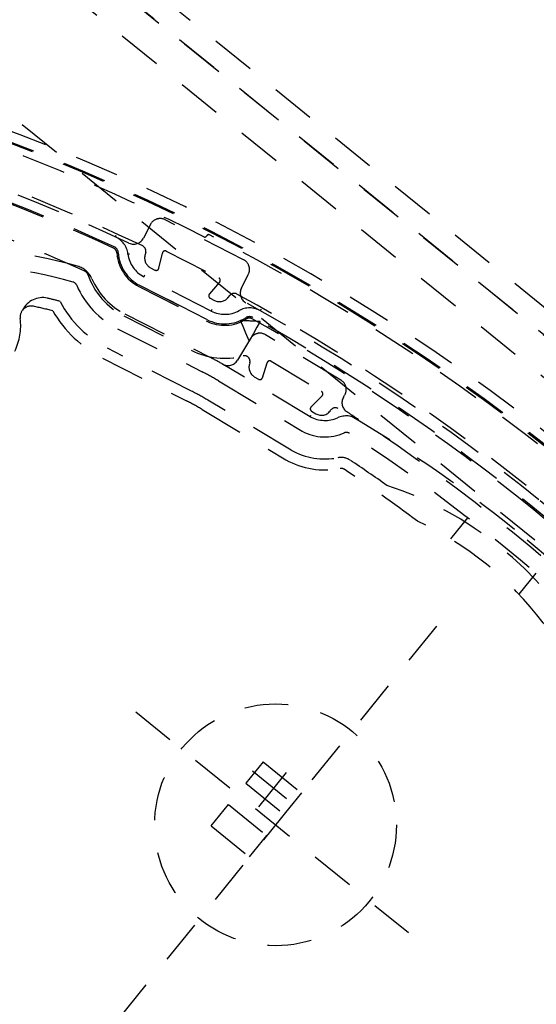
# Model space of a CAD drawing. Extents: x -7591 to -2491, y 6498 to 10061.
# Tile 29 of 125: x -6555 to -6508, y 8103 to 8193. Entities that reach past the tile are written whole.
import ezdxf

# ---------------------------------------------------------------- set-up
doc = ezdxf.new("R2010")
doc.units = 0
doc.header["$MEASUREMENT"] = 0
doc.linetypes.add('HIDDEN', pattern=[7, 4, -3])
doc.layers.get('0').update_dxf_attribs({"linetype": 'CONTINUOUS'})
doc.layers.add('LE_ALL', color=7, linetype='CONTINUOUS', lineweight=50)
doc.layers.add('LE_HIDDEN', color=7, linetype='CONTINUOUS')

msp = doc.modelspace()

# ---------------------------------------------------------------- linework, layer by layer
for radius, start, end in [(2040, 31.798351, 148.201649), (1950, 32.04534, 147.95466), (2025, 129.25, 147.25)]:
    msp.add_arc((-5184.29, 7028.429), radius, start, end)
at = {"layer": 'LE_ALL'}
msp.add_arc((-5184.29, 7028.429), 2000, 90, 148.25, dxfattribs=at)
at = {"layer": 'LE_HIDDEN', "color": 1, "linetype": 'HIDDEN'}
for p, q in [((-6222.097, 7933.166), (-6725.91, 8341.146)), ((-6602.711, 8243.955), (-6222.166, 7935.795)), ((-6605.567, 8243.694), (-6222.335, 7933.359)), ((-6543.819, 8171.88), (-6543.89, 8171.571)), ((-6542.616, 8170.42), (-6542.297, 8171.805)), ((-6541.94, 8171.972), (-6537.164, 8169.538)), ((-6537.851, 8166.521), (-6543.977, 8169.643)), ((-6543.369, 8170.455), (-6542.973, 8170.253)), ((-6538.246, 8165.746), (-6544.372, 8168.867)), ((-6537.089, 8169.152), (-6538.022, 8168.08)), ((-6536.342, 8167.725), (-6536.134, 8167.964)), ((-6537.947, 8167.693), (-6537.55, 8167.491)), ((-6545.793, 8166.078), (-6539.667, 8162.957)), ((-6545.702, 8166.257), (-6537.992, 8162.329)), ((-6539.653, 8159.246), (-6547.291, 8163.138)), ((-6547.745, 8162.247), (-6540.107, 8158.355)), ((-6534.346, 8161.81), (-6534.38, 8161.699)), ((-6533.189, 8160.462), (-6532.775, 8161.821)), ((-6532.407, 8161.962), (-6527.813, 8159.202)), ((-6533.939, 8160.55), (-6533.557, 8160.32)), ((-6530.578, 8153.863), (-6538.151, 8158.414)), ((-6527.765, 8158.811), (-6528.771, 8157.806)), ((-6538.666, 8157.557), (-6531.077, 8152.997)), ((-6528.723, 8157.415), (-6528.341, 8157.186)), ((-6528.842, 8156.904), (-6528.768, 8157.034)), ((-6514.527, 8147.724), (-6516.084, 8145.801)), ((-6508.31, 8142.689), (-6509.867, 8140.766)), ((-6517.364, 8137.864), (-6547.417, 8100.751)), ((-6544.715, 8130.079), (-6519.918, 8109.998)), ((-6533.141, 8125.532), (-6534.714, 8123.589)), ((-6534.102, 8124.701), (-6530.183, 8121.527)), ((-6531.045, 8124.545), (-6533.569, 8121.427)), ((-6534.714, 8123.589), (-6531.217, 8120.757)), ((-6537.861, 8119.703), (-6536.288, 8121.646)), ((-6536.288, 8121.646), (-6532.79, 8118.814)), ((-6537.861, 8119.703), (-6534.364, 8116.871)), ((-6534.364, 8116.871), (-6532.79, 8118.814))]:
    msp.add_line(p, q, dxfattribs=at)
for points in [[(-5186.29, 9150.428, 0.172955), (-6528.439, 8670.424), (-6468.332, 8596.856, 0.078205), (-6887.993, 8126.665), (-7153.762, 8297.613, -0.254675), (-5186.29, 9371.428)], [(-5186.289, 9150.428, 0.172955), (-6528.439, 8670.424), (-6468.332, 8596.856, 0.078205), (-6887.993, 8126.665), (-7155.444, 8298.696)], [(-5437.135, 8886.302, 0.219407), (-6761.238, 8042.756), (-6803.29, 8069.804)], [(-6543.819, 8171.88, 0.351559), (-6544.091, 8172.444, 0.053212), (-6580.528, 8185.27, 0.173187), (-6582.199, 8185.085)], [(-6545.338, 8172.701, 0.04931), (-6579.049, 8184.606, 0.175441), (-6581.419, 8184.352), (-6594.602, 8177.923, 0.094659), (-6601.886, 8168.928), (-6605.434, 8154.696, 0.175441), (-6605.189, 8152.326, 0.04931), (-6586.536, 8121.826)], [(-6549.08, 8169.85, 0.206042), (-6549.347, 8170.141, 0.022123), (-6563.946, 8175.963, 0.316285), (-6564.499, 8175.806)], [(-6535.111, 8168.617), (-6534.48, 8169.854, 0.414214), (-6534.917, 8171.199), (-6542.045, 8174.831, 0.414214), (-6543.39, 8174.394), (-6544.023, 8173.153)], [(-6617.624, 8173.915, 0.257807), (-6617.913, 8172.292), (-6617.613, 8171.411, 0.288476), (-6463.65, 8046.775), (-6462.781, 8046.671, 0.257723), (-6461.254, 8047.291), (-6446.384, 8065.654)], [(-6548.718, 8169.471, 0.226785), (-6550.019, 8170.604, 0.07165), (-6564.583, 8172.477, 0.223163), (-6566.111, 8171.731)], [(-6546.444, 8171.823, 0.265688), (-6544.431, 8168.752), (-6538.305, 8165.63, 0.265688), (-6534.636, 8165.807)], [(-6546.314, 8171.831, 0.265688), (-6544.372, 8168.867), (-6538.246, 8165.746, 0.265688), (-6534.706, 8165.917)], [(-6550.095, 8168.876, 0.174687), (-6546.383, 8164.92), (-6538.673, 8160.992)], [(-6484.019, 8125.763, 0.351559), (-6484.038, 8126.388, 0.091758), (-6535.518, 8168.076, 0.351559), (-6536.134, 8167.964)], [(-6552.277, 8166.548, 0.009592), (-6554.034, 8166.957, 0.518993), (-6555.232, 8165.844)], [(-6484.979, 8127.022, 0.044276), (-6508.054, 8149.361, 0.044276), (-6534.702, 8167.287)], [(-6525.819, 8158.703), (-6525.715, 8158.875, 0.414214), (-6526.058, 8160.247), (-6532.915, 8164.367, 0.414214), (-6534.287, 8164.025), (-6535.474, 8162.05)], [(-6528.842, 8156.904), (-6536.417, 8161.456, 0.004642), (-6536.83, 8161.698)], [(-6537.19, 8160.17), (-6529.583, 8155.599, 0.231948), (-6525.75, 8155.444)], [(-6496.158, 8132.532, 0.398035), (-6496.14, 8133.219, 0.03976), (-6510.257, 8146.64, 0.03976), (-6526.32, 8157.658, 0.398035), (-6526.988, 8157.497)], [(-6496.611, 8133.951, 0.001753), (-6497.497, 8134.83, 0.002306), (-6497.51, 8134.843, 0.048825), (-6524.447, 8156.656, 0.002251), (-6524.462, 8156.666, 0.001754), (-6525.506, 8157.35)], [(-6501.515, 8132.266, 0.197252), (-6501.667, 8132.614, 0.011776), (-6507.661, 8138.161, 0.122361), (-6519.091, 8147.417, 0.011776), (-6525.763, 8152.127, 0.197251), (-6526.135, 8152.203)], [(-6579.989, 8113.808, 0.351559), (-6579.969, 8113.183, 0.091758), (-6528.49, 8071.495, 0.351559), (-6527.874, 8071.606)], [(-6567.849, 8107.038, 0.398035), (-6567.867, 8106.351, 0.03976), (-6553.751, 8092.93, 0.03976), (-6537.688, 8081.912, 0.398035), (-6537.019, 8082.073)], [(-6567.396, 8105.619, 0.001779), (-6566.498, 8104.727, 0.050609), (-6538.501, 8082.221)]]:
    msp.add_lwpolyline(points, format="xyb", dxfattribs=at)
for points in [[(-6322.998, 7890.058), (-6784.623, 8263.875), (-6725.467, 8336.926), (-6263.842, 7963.11)], [(-6324.772, 7906.936), (-6767.745, 8265.649), (-6723.693, 8320.049), (-6280.719, 7961.336), (-6324.772, 7906.936), (-6322.554, 7885.839)], [(-6546.579, 8173.277), (-6546.578, 8173.279), (-6546.575, 8173.287), (-6546.569, 8173.3), (-6546.561, 8173.317), (-6546.551, 8173.337), (-6546.541, 8173.361), (-6546.529, 8173.387), (-6546.517, 8173.413)], [(-6546.239, 8171.286), (-6546.282, 8171.344), (-6546.403, 8171.497)], [(-6545.43, 8171.71), (-6545.427, 8171.71), (-6545.418, 8171.711), (-6545.405, 8171.713), (-6545.386, 8171.715), (-6545.364, 8171.718), (-6545.338, 8171.722), (-6545.31, 8171.725), (-6545.281, 8171.729)], [(-6543.977, 8169.643), (-6543.975, 8169.645), (-6543.972, 8169.653), (-6543.965, 8169.665), (-6543.957, 8169.682), (-6543.946, 8169.702), (-6543.935, 8169.725), (-6543.922, 8169.75), (-6543.909, 8169.776)], [(-6537.851, 8166.521), (-6537.85, 8166.524), (-6537.846, 8166.532), (-6537.84, 8166.544), (-6537.831, 8166.561), (-6537.821, 8166.581), (-6537.809, 8166.604), (-6537.796, 8166.629), (-6537.783, 8166.655)], [(-6533.381, 8166.552), (-6533.38, 8166.555), (-6533.376, 8166.562), (-6533.369, 8166.574), (-6533.36, 8166.59), (-6533.348, 8166.61), (-6533.336, 8166.633), (-6533.322, 8166.657), (-6533.308, 8166.683)], [(-6534.389, 8163.826), (-6534.696, 8164.527), (-6534.957, 8165.121), (-6535.131, 8165.518), (-6535.192, 8165.657)], [(-6533.405, 8165.567), (-6533.48, 8165.434), (-6533.693, 8165.057), (-6534.013, 8164.492), (-6534.389, 8163.826)], [(-6533.141, 8125.532), (-6529.644, 8122.7), (-6531.217, 8120.757)]]:
    msp.add_lwpolyline(points, dxfattribs=at)
msp.add_circle((-6532.004, 8119.785), 11, dxfattribs=at)
for centre, radius, start, end in [((-5184.29, 7028.429), 1925, 97.75, 147.25), ((-5184.29, 7028.429), 1922.5, 97.809606, 147.190394), ((-5184.29, 7028.429), 1920.5, 97.809668, 147.190332), ((-5184.29, 7028.429), 1877, 97.81105, 147.25), ((-5184.29, 7028.429), 1923, 122.514897, 147.160615), ((-5184.29, 7028.429), 2025, 129.25, 147.25), ((-6622.402, 8008.154), 186.884, 18.80783, 83.17416), ((-6622.402, 8008.154), 185.849, 18.80783, 83.17416), ((-6622.402, 8008.154), 185.953, 18.80783, 83.17416), ((-6622.402, 8008.153), 185.2, 63.07498, 71.96196), ((-6622.399, 8008.158), 180.824, 65.24435, 76.19688), ((-6622.402, 8008.152), 180.701, 65.24441, 72.86286), ((-6547.414, 8171.459), 2, 7.19941, 65.33608), ((-6538.448, 8173.456), 0.2, -116.92502, -26.98683), ((-6538.092, 8173.274), 0.2, 62.95136, 153.01317), ((-6622.402, 8008.153), 185.6, 39.04867, 62.95136), ((-6546.943, 8171.793), 0.63, 3.4838, 65.22728), ((-6544.914, 8173.607), 1, -115.09541, -26.99999), ((-6441.607, 8231.417), 185.849, -161.17413, -96.8078), ((-6546.943, 8171.793), 0.5, 3.4838, 65.24441), ((-6542.751, 8172.048), 2.7, -172.80059, -116.99999), ((-6542.915, 8171.346), 1, 167.03626, -116.99998), ((-6542.053, 8171.749), 0.25, 63.00002, 167.03626), ((-6441.607, 8231.417), 186.884, -161.17413, -96.8078), ((-6563.803, 8120.983), 50, 74.47534, 90.86822), ((-6542.751, 8172.048), 6.7, -160.84447, -116.99999), ((-6542.859, 8170.476), 0.25, -116.99998, -12.96374), ((-6550.554, 8168.677), 0.5, 23.36472, 74.47535), ((-6542.751, 8172.048), 6.5, -156.63544, -116.99998), ((-6537.278, 8169.316), 0.25, -41.03623, 63.00002), ((-6537.834, 8167.915), 0.25, 138.96377, -116.99998), ((-6534.22, 8168.163), 1, 153.00001, -118.85931), ((-6553.211, 8165.747), 2, 76.68725, 154.25621), ((-6563.803, 8120.983), 48, 75.28419, 76.68725), ((-6542.751, 8172.048), 10, -152.35789, -116.99999), ((-6537.096, 8168.382), 1, -116.99998, -41.03623), ((-6542.751, 8172.048), 11, -149.99971, -116.99998), ((-6536.625, 8168.927), 2.7, -116.99995, -61.19926), ((-6534.361, 8164.808), 2, 60.66394, 118.80045), ((-6560.237, 8165.166), 5.05, -26.85013, 7.71916), ((-6537.177, 8108.913), 56.779, 86.19031, 87.99618), ((-6534.368, 8165.386), 0.63, 60.74604, 122.51622), ((-6534.368, 8165.385), 0.5, 60.75568, 122.51623), ((-6622.401, 8008.154), 180.699, 50.99998, 60.75568), ((-6622.401, 8008.154), 180.829, 41.24435, 60.75571), ((-6536.625, 8168.927), 6.7, -116.99999, -75.5174), ((-6534.825, 8161.956), 0.5, -16.96348, 104.4826), ((-6549.705, 8139.341), 25.8, 60.06388, 63.00002), ((-6536.331, 8162.565), 1, -119.93612, -30.99999), ((-6533.424, 8161.407), 1, 163.03652, -120.99998), ((-6532.536, 8161.748), 0.25, 59.00002, 163.03625), ((-6549.705, 8139.341), 24.3, 59.00001, 63.00001), ((-6533.429, 8160.535), 0.25, -120.99998, -16.96375), ((-6550.821, 8137.328), 24.6, 59, 63), ((-6527.942, 8158.988), 0.25, -45.03626, 59.00002), ((-6550.821, 8137.328), 23.6, 59, 63), ((-6524.961, 8158.188), 1, 149.00001, -123.00171), ((-6528.594, 8157.63), 0.25, 134.96374, -120.99998), ((-6527.826, 8158.043), 1, -120.99998, -33.07533), ((-6527.508, 8159.43), 2.857, -117.82089, -66.19088), ((-6525.548, 8154.987), 2, 57.10661, 113.80914), ((-6525.548, 8154.987), 0.5, 56.59054, 113.80911), ((-6622.402, 8008.153), 176.4, 45.4095, 56.59054), ((-6527.509, 8159.43), 6.357, -118.86895, -79.23686), ((-6527.509, 8159.43), 7.357, -119.01909, -79.23686), ((-6526.041, 8151.712), 1.5, 56.12943, 100.76314), ((-6622.402, 8008.153), 174.4, 54.80268, 56.12942), ((-6532.004, 8119.785), 32.5, 30.1523, 71.84773), ((-6622.401, 8008.154), 180.699, 41.24435, 51.00005), ((-6441.606, 8231.418), 185.6, -140.95133, -117.04864), ((-6441.607, 8231.417), 180.829, -138.7557, -119.24431), ((-6441.606, 8231.418), 176.4, -134.5905, -123.40946)]:
    msp.add_arc(centre, radius, start, end, dxfattribs=at)

doc.saveas('drawing.dxf')
